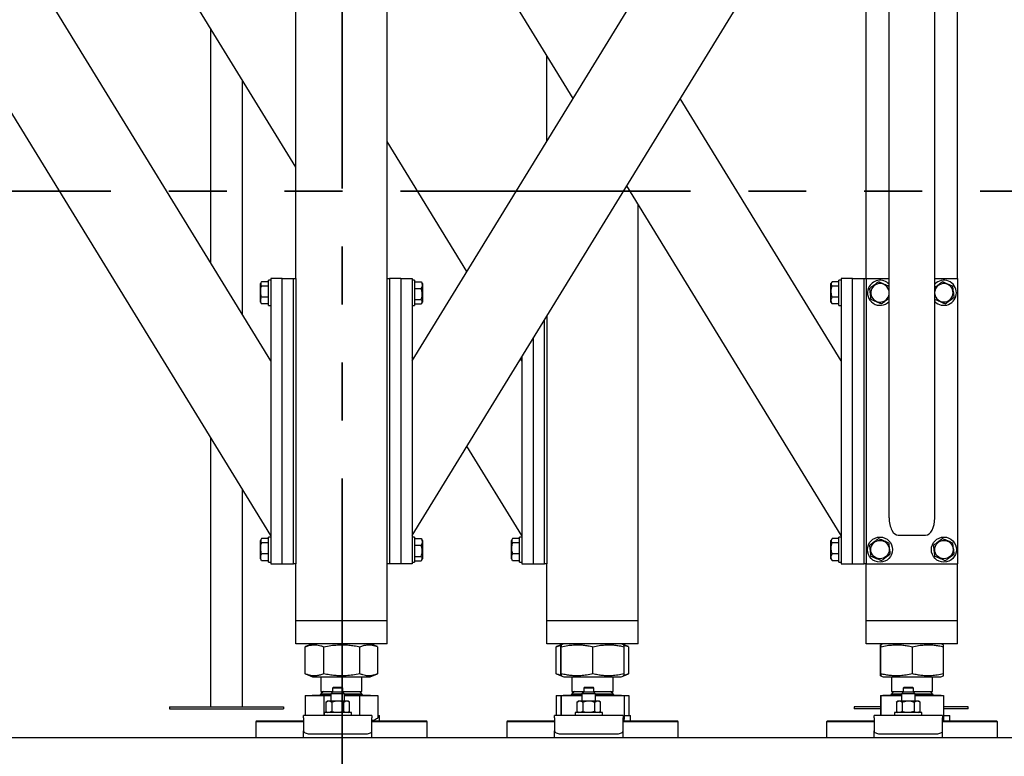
# Model space of a CAD drawing. Header units: millimetres. Extents: x 5 to 589, y 5 to 415.
# Tile 30 of 120: x 105 to 126, y 321 to 337. Entities that reach past the tile are written whole.
import ezdxf

# ---------------------------------------------------------------- set-up
doc = ezdxf.new("R2010")
doc.units = ezdxf.units.MM
doc.linetypes.add('PHANTOM', pattern=[12.7, 6.35, -1.27, 1.27, -1.27, 1.27, -1.27])
doc.layers.add('TRAIT-FORT', color=4, linetype='Continuous', lineweight=25)

msp = doc.modelspace()

# ---------------------------------------------------------------- linework, layer by layer
at = {"color": 7, "linetype": 'PHANTOM', "lineweight": 35}
for p, q in [((111.726, 403.636), (111.726, 306.051)), ((195.552, 333.726), (22.959, 333.726))]:
    msp.add_line(p, q, dxfattribs=at)
at = {"layer": 'TRAIT-FORT', "color": 4, "linetype": 'Continuous', "lineweight": 25}
for p, q in [((110.707, 331.813), (110.707, 344.313)), ((112.707, 331.813), (112.707, 344.313)), ((113.257, 330.012), (122.035, 344.313)), ((110.707, 334.253), (104.588, 344.222)), ((110.157, 330.012), (101.63, 343.903)), ((113.257, 326.188), (124.207, 344.028)), ((123.707, 326.571), (123.707, 343.214)), ((124.707, 326.571), (124.707, 343.214)), ((116.784, 335.757), (112.707, 342.399)), ((123.207, 331.813), (123.207, 342.399)), ((125.207, 331.813), (125.207, 342.399)), ((110.157, 326.188), (100.457, 341.992)), ((108.839, 337.297), (108.839, 332.16)), ((116.207, 334.818), (116.207, 336.697)), ((109.539, 331.019), (109.539, 336.157)), ((122.657, 330.012), (119.13, 335.757)), ((114.457, 331.967), (112.707, 334.818)), ((122.657, 326.188), (117.957, 333.846)), ((118.207, 324.313), (118.207, 333.438)), ((110.157, 331.813), (110.157, 325.563)), ((110.407, 331.813), (110.157, 331.813)), ((110.407, 325.563), (110.407, 331.813)), ((110.407, 331.813), (110.657, 331.813)), ((110.657, 325.563), (110.657, 331.813)), ((110.657, 331.813), (110.707, 331.813)), ((110.707, 331.813), (110.707, 325.563)), ((112.707, 325.563), (112.707, 331.813)), ((112.707, 331.813), (112.757, 331.813)), ((112.757, 331.813), (112.757, 325.563)), ((113.007, 331.813), (112.757, 331.813)), ((113.007, 331.813), (113.007, 325.563)), ((113.007, 331.813), (113.257, 331.813)), ((113.257, 331.813), (113.257, 325.563)), ((122.657, 331.813), (122.657, 325.563)), ((122.907, 331.813), (122.657, 331.813)), ((122.907, 325.563), (122.907, 331.813)), ((122.907, 331.813), (123.157, 331.813)), ((123.157, 325.563), (123.157, 331.813)), ((123.157, 331.813), (123.207, 331.813)), ((123.207, 331.813), (123.207, 325.563)), ((123.207, 331.813), (123.707, 331.813)), ((124.707, 331.813), (125.207, 331.813)), ((125.207, 331.813), (125.207, 325.563)), ((109.949, 331.732), (109.932, 331.703)), ((109.932, 331.299), (109.932, 331.703)), ((110.107, 331.744), (109.957, 331.744)), ((110.107, 331.649), (109.957, 331.649)), ((110.157, 331.776), (110.107, 331.776)), ((110.107, 331.226), (110.107, 331.776)), ((113.307, 331.776), (113.257, 331.776)), ((113.307, 331.776), (113.307, 331.607)), ((113.307, 331.744), (113.457, 331.744)), ((113.307, 331.607), (113.307, 331.226)), ((113.307, 331.596), (113.457, 331.596)), ((113.457, 331.744), (113.464, 331.732)), ((113.482, 331.703), (113.465, 331.732)), ((113.482, 331.703), (113.482, 331.476)), ((122.449, 331.732), (122.432, 331.703)), ((122.432, 331.299), (122.432, 331.703)), ((122.607, 331.744), (122.457, 331.744)), ((122.607, 331.649), (122.457, 331.649)), ((122.657, 331.776), (122.607, 331.776)), ((122.607, 331.226), (122.607, 331.776)), ((110.107, 331.405), (109.957, 331.405)), ((113.482, 331.476), (113.482, 331.299)), ((122.607, 331.405), (122.457, 331.405)), ((124.711, 331.353), (124.707, 331.387)), ((109.932, 331.299), (109.949, 331.27)), ((109.957, 331.257), (109.95, 331.27)), ((110.107, 331.257), (109.957, 331.257)), ((110.107, 331.226), (110.157, 331.226)), ((113.257, 331.226), (113.307, 331.226)), ((113.307, 331.353), (113.457, 331.353)), ((113.307, 331.257), (113.457, 331.257)), ((113.465, 331.27), (113.482, 331.299)), ((122.432, 331.299), (122.449, 331.27)), ((122.457, 331.257), (122.45, 331.27)), ((122.607, 331.257), (122.457, 331.257)), ((122.607, 331.226), (122.657, 331.226)), ((116.207, 330.995), (116.207, 325.563)), ((116.157, 325.563), (116.157, 330.913)), ((115.907, 330.506), (115.907, 325.563)), ((113.284, 330.055), (113.257, 330.099)), ((115.657, 330.099), (115.657, 325.563)), ((115.657, 330.012), (115.63, 330.055)), ((108.839, 328.336), (108.839, 322.435)), ((115.657, 326.188), (114.457, 328.144)), ((109.539, 322.435), (109.539, 327.196)), ((109.949, 326.107), (109.932, 326.078)), ((109.932, 325.674), (109.932, 326.078)), ((110.107, 326.119), (109.957, 326.119)), ((110.107, 326.024), (109.957, 326.024)), ((110.157, 326.151), (110.107, 326.151)), ((110.107, 325.601), (110.107, 326.151)), ((113.307, 326.151), (113.257, 326.151)), ((113.307, 326.151), (113.307, 325.982)), ((113.307, 326.119), (113.457, 326.119)), ((113.307, 325.982), (113.307, 325.601)), ((113.457, 326.119), (113.464, 326.107)), ((113.482, 326.078), (113.465, 326.107)), ((113.482, 326.078), (113.482, 325.851)), ((115.449, 326.107), (115.432, 326.078)), ((115.432, 325.674), (115.432, 326.078)), ((115.607, 326.119), (115.457, 326.119)), ((115.607, 326.024), (115.457, 326.024)), ((115.657, 326.151), (115.607, 326.151)), ((115.607, 325.601), (115.607, 326.151)), ((122.449, 326.107), (122.432, 326.078)), ((122.432, 325.674), (122.432, 326.078)), ((122.607, 326.119), (122.457, 326.119)), ((122.607, 326.024), (122.457, 326.024)), ((122.657, 326.151), (122.607, 326.151)), ((122.607, 325.601), (122.607, 326.151)), ((124.507, 326.188), (123.907, 326.188)), ((110.107, 325.78), (109.957, 325.78)), ((113.307, 325.971), (113.457, 325.971)), ((113.482, 325.851), (113.482, 325.674)), ((115.607, 325.78), (115.457, 325.78)), ((122.607, 325.78), (122.457, 325.78)), ((109.932, 325.674), (109.949, 325.645)), ((109.957, 325.632), (109.95, 325.645)), ((110.107, 325.632), (109.957, 325.632)), ((110.107, 325.601), (110.157, 325.601)), ((110.157, 325.563), (110.407, 325.563)), ((110.407, 325.563), (110.657, 325.563)), ((110.707, 325.563), (110.657, 325.563)), ((110.707, 324.313), (110.707, 325.563)), ((112.707, 324.313), (112.707, 325.563)), ((112.757, 325.563), (112.707, 325.563)), ((113.007, 325.563), (112.757, 325.563)), ((113.257, 325.563), (113.007, 325.563)), ((113.257, 325.601), (113.307, 325.601)), ((113.307, 325.728), (113.457, 325.728)), ((113.307, 325.632), (113.457, 325.632)), ((113.465, 325.645), (113.482, 325.674)), ((115.432, 325.674), (115.449, 325.645)), ((115.457, 325.632), (115.45, 325.645)), ((115.607, 325.632), (115.457, 325.632)), ((115.607, 325.601), (115.657, 325.601)), ((115.657, 325.563), (115.907, 325.563)), ((115.907, 325.563), (116.157, 325.563)), ((116.207, 325.563), (116.157, 325.563)), ((116.207, 324.313), (116.207, 325.563)), ((122.432, 325.674), (122.449, 325.645)), ((122.457, 325.632), (122.45, 325.645)), ((122.607, 325.632), (122.457, 325.632)), ((122.607, 325.601), (122.657, 325.601)), ((122.657, 325.563), (122.907, 325.563)), ((122.907, 325.563), (123.157, 325.563)), ((123.207, 325.563), (123.157, 325.563)), ((123.207, 324.313), (123.207, 325.563)), ((123.207, 325.563), (125.207, 325.563)), ((125.207, 324.313), (125.207, 325.563)), ((110.907, 324.313), (110.707, 324.313)), ((110.707, 323.813), (110.707, 324.313)), ((112.507, 324.313), (110.907, 324.313)), ((112.707, 324.313), (112.507, 324.313)), ((112.707, 323.813), (112.707, 324.313)), ((116.407, 324.313), (116.207, 324.313)), ((116.207, 323.813), (116.207, 324.313)), ((118.007, 324.313), (116.407, 324.313)), ((118.207, 324.313), (118.007, 324.313)), ((118.207, 323.813), (118.207, 324.313)), ((123.407, 324.313), (123.207, 324.313)), ((123.207, 323.813), (123.207, 324.313)), ((125.007, 324.313), (123.407, 324.313)), ((125.207, 324.313), (125.007, 324.313)), ((125.207, 323.813), (125.207, 324.313)), ((110.907, 323.813), (110.707, 323.813)), ((112.507, 323.813), (110.907, 323.813)), ((110.919, 323.75), (110.913, 323.748)), ((110.913, 323.154), (110.913, 323.748)), ((111.076, 323.813), (110.919, 323.75)), ((111.318, 323.154), (111.318, 323.748)), ((112.112, 323.154), (112.112, 323.748)), ((112.495, 323.75), (112.338, 323.813)), ((112.501, 323.154), (112.501, 323.748)), ((112.707, 323.813), (112.507, 323.813)), ((116.407, 323.813), (116.207, 323.813)), ((118.007, 323.813), (116.407, 323.813)), ((116.419, 323.75), (116.413, 323.748)), ((116.413, 323.154), (116.413, 323.748)), ((116.518, 323.79), (116.419, 323.75)), ((116.515, 323.154), (116.515, 323.748)), ((116.576, 323.813), (116.519, 323.79)), ((116.524, 323.154), (116.524, 323.748)), ((117.217, 323.154), (117.217, 323.748)), ((117.895, 323.79), (117.838, 323.813)), ((117.995, 323.75), (117.895, 323.79)), ((117.899, 323.154), (117.899, 323.748)), ((118.001, 323.154), (118.001, 323.748)), ((118.207, 323.813), (118.007, 323.813)), ((123.407, 323.813), (123.207, 323.813)), ((125.007, 323.813), (123.407, 323.813)), ((123.515, 323.154), (123.515, 323.748)), ((123.576, 323.813), (123.519, 323.79)), ((123.524, 323.154), (123.524, 323.748)), ((124.217, 323.154), (124.217, 323.748)), ((124.895, 323.79), (124.838, 323.813)), ((124.899, 323.154), (124.899, 323.748)), ((125.207, 323.813), (125.007, 323.813)), ((110.913, 323.154), (110.919, 323.152)), ((110.919, 323.152), (111.076, 323.088)), ((111.076, 323.088), (111.398, 323.088)), ((111.257, 323.088), (111.257, 322.768)), ((111.398, 323.088), (112.338, 323.088)), ((112.157, 322.768), (112.157, 323.088)), ((112.338, 323.088), (112.495, 323.152)), ((116.413, 323.154), (116.419, 323.152)), ((116.419, 323.152), (116.519, 323.112)), ((116.519, 323.112), (116.576, 323.088)), ((116.576, 323.088), (117.757, 323.088)), ((116.757, 323.088), (116.757, 322.768)), ((117.657, 322.768), (117.657, 323.088)), ((117.757, 323.088), (117.838, 323.088)), ((117.838, 323.088), (117.895, 323.112)), ((117.895, 323.112), (117.995, 323.152)), ((123.519, 323.112), (123.576, 323.088)), ((123.576, 323.088), (124.757, 323.088)), ((123.757, 323.088), (123.757, 322.768)), ((124.657, 322.768), (124.657, 323.088)), ((124.757, 323.088), (124.838, 323.088)), ((124.838, 323.088), (124.895, 323.112)), ((111.311, 322.768), (111.257, 322.713)), ((111.257, 322.768), (111.514, 322.768)), ((111.514, 322.755), (111.476, 322.718)), ((111.526, 322.855), (111.514, 322.843)), ((111.514, 322.843), (111.514, 322.755)), ((111.739, 322.843), (111.514, 322.843)), ((111.739, 322.755), (111.514, 322.755)), ((111.726, 322.855), (111.526, 322.855)), ((111.739, 322.843), (111.726, 322.855)), ((111.739, 322.755), (111.739, 322.843)), ((111.739, 322.768), (112.157, 322.768)), ((111.776, 322.718), (111.739, 322.755)), ((112.157, 322.713), (112.103, 322.768)), ((116.811, 322.768), (116.757, 322.713)), ((116.757, 322.768), (117.014, 322.768)), ((117.014, 322.755), (116.976, 322.718)), ((117.026, 322.855), (117.014, 322.843)), ((117.014, 322.843), (117.014, 322.755)), ((117.239, 322.843), (117.014, 322.843)), ((117.239, 322.755), (117.014, 322.755)), ((117.226, 322.855), (117.026, 322.855)), ((117.239, 322.843), (117.226, 322.855)), ((117.239, 322.755), (117.239, 322.843)), ((117.239, 322.768), (117.657, 322.768)), ((117.276, 322.718), (117.239, 322.755)), ((117.657, 322.713), (117.603, 322.768)), ((123.811, 322.768), (123.757, 322.713)), ((123.757, 322.768), (124.014, 322.768)), ((124.014, 322.755), (123.976, 322.718)), ((124.026, 322.855), (124.014, 322.843)), ((124.014, 322.843), (124.014, 322.755)), ((124.239, 322.843), (124.014, 322.843)), ((124.239, 322.755), (124.014, 322.755)), ((124.226, 322.855), (124.026, 322.855)), ((124.239, 322.843), (124.226, 322.855)), ((124.239, 322.755), (124.239, 322.843)), ((124.239, 322.768), (124.657, 322.768)), ((124.276, 322.718), (124.239, 322.755)), ((124.657, 322.713), (124.603, 322.768)), ((110.913, 322.683), (110.913, 322.243)), ((110.913, 322.683), (111.318, 322.683)), ((111.068, 322.688), (111.068, 322.683)), ((111.068, 322.688), (111.476, 322.688)), ((111.257, 322.713), (111.476, 322.713)), ((111.318, 322.683), (111.476, 322.683)), ((111.318, 322.683), (111.318, 322.243)), ((111.401, 322.555), (111.364, 322.529)), ((111.366, 322.53), (111.366, 322.33)), ((111.43, 322.555), (111.401, 322.555)), ((111.623, 322.555), (111.43, 322.555)), ((111.476, 322.718), (111.476, 322.555)), ((111.776, 322.718), (111.476, 322.718)), ((111.493, 322.53), (111.493, 322.33)), ((111.819, 322.555), (111.623, 322.555)), ((111.753, 322.53), (111.753, 322.33)), ((111.776, 322.555), (111.776, 322.718)), ((111.776, 322.713), (112.157, 322.713)), ((111.776, 322.688), (112.346, 322.688)), ((111.776, 322.683), (112.112, 322.683)), ((111.851, 322.555), (111.819, 322.555)), ((111.884, 322.532), (111.851, 322.555)), ((111.886, 322.33), (111.886, 322.53)), ((112.112, 322.243), (112.112, 322.683)), ((112.112, 322.683), (112.501, 322.683)), ((112.346, 322.683), (112.346, 322.688)), ((112.501, 322.683), (112.501, 322.187)), ((116.413, 322.683), (116.413, 322.243)), ((116.413, 322.683), (116.515, 322.683)), ((116.515, 322.683), (116.515, 322.243)), ((116.515, 322.683), (116.524, 322.683)), ((116.524, 322.683), (116.524, 322.243)), ((116.524, 322.683), (116.976, 322.683)), ((116.568, 322.688), (116.568, 322.683)), ((116.568, 322.688), (116.976, 322.688)), ((116.757, 322.713), (116.82, 322.713)), ((116.82, 322.713), (116.976, 322.713)), ((116.901, 322.555), (116.864, 322.529)), ((116.866, 322.53), (116.866, 322.33)), ((116.93, 322.555), (116.901, 322.555)), ((117.123, 322.555), (116.93, 322.555)), ((116.976, 322.718), (116.976, 322.555)), ((117.276, 322.718), (116.976, 322.718)), ((116.993, 322.53), (116.993, 322.33)), ((117.319, 322.555), (117.123, 322.555)), ((117.253, 322.53), (117.253, 322.33)), ((117.276, 322.555), (117.276, 322.718)), ((117.276, 322.713), (117.657, 322.713)), ((117.276, 322.688), (117.846, 322.688)), ((117.276, 322.683), (117.899, 322.683)), ((117.351, 322.555), (117.319, 322.555)), ((117.384, 322.532), (117.351, 322.555)), ((117.386, 322.33), (117.386, 322.53)), ((117.846, 322.683), (117.846, 322.688)), ((117.899, 322.683), (118.001, 322.683)), ((117.899, 322.683), (117.899, 322.187)), ((118.001, 322.683), (118.001, 322.243)), ((123.515, 322.683), (123.515, 322.243)), ((123.515, 322.683), (123.524, 322.683)), ((123.524, 322.683), (123.524, 322.243)), ((123.524, 322.683), (123.976, 322.683)), ((123.568, 322.688), (123.568, 322.683)), ((123.568, 322.688), (123.976, 322.688)), ((123.757, 322.713), (123.82, 322.713)), ((123.82, 322.713), (123.976, 322.713)), ((123.901, 322.555), (123.864, 322.529)), ((123.866, 322.53), (123.866, 322.33)), ((123.93, 322.555), (123.901, 322.555)), ((124.123, 322.555), (123.93, 322.555)), ((123.976, 322.718), (123.976, 322.555)), ((124.276, 322.718), (123.976, 322.718)), ((123.993, 322.53), (123.993, 322.33)), ((124.319, 322.555), (124.123, 322.555)), ((124.253, 322.53), (124.253, 322.33)), ((124.276, 322.555), (124.276, 322.718)), ((124.276, 322.713), (124.657, 322.713)), ((124.276, 322.688), (124.846, 322.688)), ((124.276, 322.683), (124.899, 322.683)), ((124.351, 322.555), (124.319, 322.555)), ((124.384, 322.532), (124.351, 322.555)), ((124.386, 322.33), (124.386, 322.53)), ((124.846, 322.683), (124.846, 322.688)), ((124.899, 322.683), (124.899, 322.187)), ((107.939, 322.435), (110.439, 322.435)), ((107.939, 322.435), (107.939, 322.385)), ((107.939, 322.385), (110.439, 322.385)), ((110.439, 322.435), (110.439, 322.385)), ((111.368, 322.329), (111.401, 322.305)), ((111.851, 322.305), (111.888, 322.332)), ((116.868, 322.329), (116.901, 322.305)), ((117.351, 322.305), (117.388, 322.332)), ((123.515, 322.435), (122.939, 322.435)), ((122.939, 322.435), (122.939, 322.385)), ((123.515, 322.385), (122.939, 322.385)), ((123.868, 322.329), (123.901, 322.305)), ((124.351, 322.305), (124.388, 322.332)), ((125.439, 322.435), (124.899, 322.435)), ((125.439, 322.385), (124.899, 322.385)), ((125.439, 322.385), (125.439, 322.435)), ((109.857, 322.126), (109.832, 322.101)), ((109.832, 322.101), (109.832, 321.751)), ((110.876, 322.101), (109.832, 322.101)), ((109.857, 322.126), (110.876, 322.126)), ((112.376, 322.243), (110.876, 322.243)), ((110.876, 322.189), (110.876, 322.243)), ((110.876, 322.189), (110.876, 321.904)), ((111.326, 322.305), (111.326, 322.243)), ((111.884, 322.305), (111.326, 322.305)), ((111.926, 322.305), (111.884, 322.305)), ((111.926, 322.243), (111.926, 322.305)), ((112.376, 322.243), (112.376, 322.189)), ((112.376, 321.904), (112.376, 322.189)), ((112.376, 322.126), (113.557, 322.126)), ((113.582, 322.101), (112.376, 322.101)), ((112.394, 322.126), (112.496, 322.184)), ((112.501, 322.243), (112.538, 322.243)), ((112.538, 322.126), (112.538, 322.243)), ((113.582, 322.101), (113.557, 322.126)), ((113.582, 321.751), (113.582, 322.101)), ((115.357, 322.126), (115.332, 322.101)), ((115.332, 322.101), (115.332, 321.751)), ((116.376, 322.101), (115.332, 322.101)), ((115.357, 322.126), (116.376, 322.126)), ((117.876, 322.243), (116.376, 322.243)), ((116.376, 322.189), (116.376, 322.243)), ((116.376, 322.189), (116.376, 321.904)), ((116.826, 322.305), (116.826, 322.243)), ((117.384, 322.305), (116.826, 322.305)), ((117.426, 322.305), (117.384, 322.305)), ((117.426, 322.243), (117.426, 322.305)), ((117.876, 322.243), (117.876, 322.189)), ((117.876, 321.904), (117.876, 322.189)), ((117.876, 322.181), (117.899, 322.187)), ((117.876, 322.126), (119.057, 322.126)), ((119.082, 322.101), (117.876, 322.101)), ((117.899, 322.243), (118.038, 322.243)), ((118.038, 322.126), (118.038, 322.243)), ((119.082, 322.101), (119.057, 322.126)), ((119.082, 321.751), (119.082, 322.101)), ((122.357, 322.126), (122.332, 322.101)), ((122.332, 322.101), (122.332, 321.751)), ((123.376, 322.101), (122.332, 322.101)), ((122.357, 322.126), (123.376, 322.126)), ((124.876, 322.243), (123.376, 322.243)), ((123.376, 322.189), (123.376, 322.243)), ((123.376, 322.189), (123.376, 321.904)), ((123.826, 322.305), (123.826, 322.243)), ((124.384, 322.305), (123.826, 322.305)), ((124.426, 322.305), (124.384, 322.305)), ((124.426, 322.243), (124.426, 322.305)), ((124.876, 322.243), (124.876, 322.189)), ((124.876, 321.904), (124.876, 322.189)), ((124.876, 322.181), (124.899, 322.187)), ((124.876, 322.126), (126.057, 322.126)), ((126.082, 322.101), (124.876, 322.101)), ((124.899, 322.243), (125.038, 322.243)), ((125.038, 322.126), (125.038, 322.243)), ((126.082, 322.101), (126.057, 322.126)), ((126.082, 321.751), (126.082, 322.101)), ((110.876, 321.751), (110.876, 321.904)), ((112.376, 321.751), (112.376, 321.904)), ((116.376, 321.751), (116.376, 321.904)), ((117.876, 321.751), (117.876, 321.904)), ((123.376, 321.751), (123.376, 321.904)), ((124.876, 321.751), (124.876, 321.904)), ((184.189, 321.751), (34.189, 321.751)), ((111.001, 321.841), (112.251, 321.841)), ((116.501, 321.841), (117.751, 321.841)), ((123.501, 321.841), (124.751, 321.841))]:
    msp.add_line(p, q, dxfattribs=at)
at = {"layer": 'TRAIT-FORT', "color": 4, "linetype": 'Continuous', "lineweight": 25, "flags": 128}
for points in [[(110.876, 321.904), (110.879, 321.891), (110.886, 321.88), (110.897, 321.869), (110.913, 321.859), (110.932, 321.852), (110.953, 321.846), (110.977, 321.842), (111.001, 321.841)], [(112.251, 321.841), (112.276, 321.842), (112.299, 321.846), (112.321, 321.852), (112.34, 321.859), (112.355, 321.869), (112.367, 321.88), (112.374, 321.891), (112.376, 321.904)], [(116.376, 321.904), (116.379, 321.891), (116.386, 321.88), (116.397, 321.869), (116.413, 321.859), (116.432, 321.852), (116.453, 321.846), (116.477, 321.842), (116.501, 321.841)], [(117.751, 321.841), (117.776, 321.842), (117.799, 321.846), (117.821, 321.852), (117.84, 321.859), (117.855, 321.869), (117.867, 321.88), (117.874, 321.891), (117.876, 321.904)], [(123.376, 321.904), (123.379, 321.891), (123.386, 321.88), (123.397, 321.869), (123.413, 321.859), (123.432, 321.852), (123.453, 321.846), (123.477, 321.842), (123.501, 321.841)], [(124.751, 321.841), (124.776, 321.842), (124.799, 321.846), (124.821, 321.852), (124.84, 321.859), (124.855, 321.869), (124.867, 321.88), (124.874, 321.891), (124.876, 321.904)]]:
    msp.add_lwpolyline(points, dxfattribs=at)
at = {"layer": 'TRAIT-FORT', "color": 4, "linetype": 'Continuous', "lineweight": 25}
for centre, radius in [((123.507, 325.876), 0.275), ((123.507, 325.876), 0.202), ((124.907, 325.876), 0.275), ((124.907, 325.876), 0.202)]:
    msp.add_circle(centre, radius, dxfattribs=at)
for centre, radius, start, end in [((123.507, 331.501), 0.275, 157.2765, 316.6582), ((123.507, 331.501), 0.275, 43.3418, 157.2765), ((123.507, 331.501), 0.202, 7.8151, 187.0938), ((124.907, 331.501), 0.275, 223.3418, 136.6582), ((124.907, 331.501), 0.202, 187.0938, 172.1849), ((123.507, 331.501), 0.202, 187.0938, 352.1849), ((111.232, 322.713), 0.025, 270, 0), ((112.182, 322.713), 0.025, 180, 270), ((116.732, 322.713), 0.025, 270, 0), ((117.682, 322.713), 0.025, 180, 270), ((123.732, 322.713), 0.025, 270, 0), ((124.682, 322.713), 0.025, 180, 270)]:
    msp.add_arc(centre, radius, start, end, dxfattribs=at)
for centre, start_param, end_param in [((123.907, 326.571), 1.570796, 3.141593), ((124.507, 326.571), 3.141593, 4.712389)]:
    msp.add_ellipse(centre, major_axis=(0, 0.382), ratio=0.523113, start_param=start_param, end_param=end_param, dxfattribs=at)
for points, knots in [([(109.957, 331.405), (109.949, 331.436), (109.937, 331.488), (109.938, 331.562), (109.947, 331.612), (109.955, 331.641), (109.957, 331.649)], [0, 0, 0, 0, 0.385549, 0.637642, 0.896546, 1, 1, 1, 1]), ([(109.957, 331.744), (109.952, 331.736), (109.94, 331.719), (109.936, 331.695), (109.942, 331.671), (109.952, 331.656), (109.957, 331.649)], [0, 0, 0, 0, 0.264605, 0.534948, 0.765343, 1, 1, 1, 1]), ([(113.457, 331.744), (113.462, 331.732), (113.473, 331.706), (113.477, 331.667), (113.471, 331.63), (113.462, 331.608), (113.457, 331.596)], [0, 0, 0, 0, 0.264605, 0.534948, 0.765343, 1, 1, 1, 1]), ([(113.457, 331.353), (113.464, 331.384), (113.477, 331.435), (113.476, 331.51), (113.467, 331.56), (113.459, 331.588), (113.457, 331.596)], [0, 0, 0, 0, 0.385549, 0.637642, 0.896546, 1, 1, 1, 1]), ([(122.457, 331.405), (122.449, 331.436), (122.437, 331.488), (122.438, 331.562), (122.447, 331.612), (122.455, 331.641), (122.457, 331.649)], [0, 0, 0, 0, 0.385549, 0.637642, 0.896546, 1, 1, 1, 1]), ([(122.457, 331.744), (122.452, 331.736), (122.44, 331.719), (122.436, 331.695), (122.442, 331.671), (122.452, 331.656), (122.457, 331.649)], [0, 0, 0, 0, 0.264605, 0.534948, 0.765343, 1, 1, 1, 1]), ([(123.477, 331.744), (123.46, 331.732), (123.425, 331.706), (123.374, 331.667), (123.326, 331.63), (123.296, 331.608), (123.281, 331.596)], [0, 0, 0, 0, 0.264605, 0.534948, 0.765343, 1, 1, 1, 1]), ([(123.311, 331.353), (123.307, 331.384), (123.301, 331.435), (123.292, 331.51), (123.286, 331.56), (123.282, 331.588), (123.281, 331.596)], [0, 0, 0, 0, 0.385549, 0.637642, 0.896546, 1, 1, 1, 1]), ([(123.477, 331.744), (123.496, 331.736), (123.536, 331.719), (123.595, 331.695), (123.651, 331.671), (123.685, 331.656), (123.703, 331.649)], [0, 0, 0, 0, 0.2646049, 0.5349477, 0.7653431, 1, 1, 1, 1]), ([(123.707, 331.615), (123.707, 331.618), (123.705, 331.629), (123.704, 331.641), (123.703, 331.649)], [0, 0, 0, 0, 0.277734, 1, 1, 1, 1]), ([(124.877, 331.744), (124.86, 331.732), (124.825, 331.706), (124.774, 331.667), (124.735, 331.637), (124.713, 331.621), (124.707, 331.616)], [0, 0, 0, 0, 0.3057505, 0.6181311, 0.8843525, 1, 1, 1, 1]), ([(124.877, 331.744), (124.896, 331.736), (124.936, 331.719), (124.995, 331.695), (125.051, 331.671), (125.085, 331.656), (125.103, 331.649)], [0, 0, 0, 0, 0.2646049, 0.5349477, 0.7653431, 1, 1, 1, 1]), ([(125.133, 331.405), (125.129, 331.436), (125.123, 331.488), (125.113, 331.562), (125.107, 331.612), (125.104, 331.641), (125.103, 331.649)], [0, 0, 0, 0, 0.385549, 0.637642, 0.896546, 1, 1, 1, 1]), ([(109.957, 331.257), (109.952, 331.27), (109.94, 331.296), (109.936, 331.335), (109.942, 331.372), (109.952, 331.394), (109.957, 331.405)], [0, 0, 0, 0, 0.264605, 0.534948, 0.765343, 1, 1, 1, 1]), ([(122.457, 331.257), (122.452, 331.27), (122.44, 331.296), (122.436, 331.335), (122.442, 331.372), (122.452, 331.394), (122.457, 331.405)], [0, 0, 0, 0, 0.264605, 0.534948, 0.765343, 1, 1, 1, 1]), ([(123.537, 331.257), (123.554, 331.27), (123.589, 331.296), (123.639, 331.335), (123.679, 331.365), (123.701, 331.381), (123.707, 331.386)], [0, 0, 0, 0, 0.3057505, 0.6181311, 0.8843525, 1, 1, 1, 1]), ([(124.937, 331.257), (124.954, 331.27), (124.989, 331.296), (125.039, 331.335), (125.088, 331.372), (125.118, 331.394), (125.133, 331.405)], [0, 0, 0, 0, 0.2646049, 0.5349477, 0.7653431, 1, 1, 1, 1]), ([(113.457, 331.257), (113.462, 331.266), (113.473, 331.283), (113.477, 331.307), (113.471, 331.331), (113.462, 331.346), (113.457, 331.353)], [0, 0, 0, 0, 0.264605, 0.534948, 0.765343, 1, 1, 1, 1]), ([(123.537, 331.257), (123.518, 331.266), (123.478, 331.283), (123.419, 331.307), (123.363, 331.331), (123.329, 331.346), (123.311, 331.353)], [0, 0, 0, 0, 0.264605, 0.534948, 0.765343, 1, 1, 1, 1]), ([(124.937, 331.257), (124.918, 331.266), (124.878, 331.283), (124.819, 331.307), (124.763, 331.331), (124.729, 331.346), (124.711, 331.353)], [0, 0, 0, 0, 0.264605, 0.534948, 0.765343, 1, 1, 1, 1]), ([(109.957, 325.78), (109.949, 325.811), (109.937, 325.863), (109.938, 325.937), (109.947, 325.987), (109.955, 326.016), (109.957, 326.024)], [0, 0, 0, 0, 0.385549, 0.637642, 0.896546, 1, 1, 1, 1]), ([(109.957, 326.119), (109.952, 326.111), (109.94, 326.094), (109.936, 326.07), (109.942, 326.046), (109.952, 326.031), (109.957, 326.024)], [0, 0, 0, 0, 0.264605, 0.534948, 0.765343, 1, 1, 1, 1]), ([(113.457, 326.119), (113.462, 326.107), (113.473, 326.081), (113.477, 326.042), (113.471, 326.005), (113.462, 325.983), (113.457, 325.971)], [0, 0, 0, 0, 0.2646049, 0.5349477, 0.7653431, 1, 1, 1, 1]), ([(115.457, 325.78), (115.449, 325.811), (115.437, 325.863), (115.438, 325.937), (115.447, 325.987), (115.455, 326.016), (115.457, 326.024)], [0, 0, 0, 0, 0.385549, 0.637642, 0.896546, 1, 1, 1, 1]), ([(115.457, 326.119), (115.452, 326.111), (115.44, 326.094), (115.436, 326.07), (115.442, 326.046), (115.452, 326.031), (115.457, 326.024)], [0, 0, 0, 0, 0.264605, 0.534948, 0.765343, 1, 1, 1, 1]), ([(122.457, 325.78), (122.449, 325.811), (122.437, 325.863), (122.438, 325.937), (122.447, 325.987), (122.455, 326.016), (122.457, 326.024)], [0, 0, 0, 0, 0.385549, 0.637642, 0.896546, 1, 1, 1, 1]), ([(122.457, 326.119), (122.452, 326.111), (122.44, 326.094), (122.436, 326.07), (122.442, 326.046), (122.452, 326.031), (122.457, 326.024)], [0, 0, 0, 0, 0.264605, 0.534948, 0.765343, 1, 1, 1, 1]), ([(123.477, 326.119), (123.46, 326.107), (123.425, 326.081), (123.374, 326.042), (123.326, 326.005), (123.296, 325.983), (123.281, 325.971)], [0, 0, 0, 0, 0.264605, 0.534948, 0.765343, 1, 1, 1, 1]), ([(123.477, 326.119), (123.496, 326.111), (123.536, 326.094), (123.595, 326.07), (123.651, 326.046), (123.685, 326.031), (123.703, 326.024)], [0, 0, 0, 0, 0.2646049, 0.5349477, 0.7653431, 1, 1, 1, 1]), ([(123.733, 325.78), (123.729, 325.811), (123.723, 325.863), (123.713, 325.937), (123.707, 325.987), (123.704, 326.016), (123.703, 326.024)], [0, 0, 0, 0, 0.385549, 0.637642, 0.896546, 1, 1, 1, 1]), ([(124.877, 326.119), (124.86, 326.107), (124.825, 326.081), (124.774, 326.042), (124.726, 326.005), (124.696, 325.983), (124.681, 325.971)], [0, 0, 0, 0, 0.264605, 0.534948, 0.765343, 1, 1, 1, 1]), ([(124.877, 326.119), (124.896, 326.111), (124.936, 326.094), (124.995, 326.07), (125.051, 326.046), (125.085, 326.031), (125.103, 326.024)], [0, 0, 0, 0, 0.2646049, 0.5349477, 0.7653431, 1, 1, 1, 1]), ([(125.133, 325.78), (125.129, 325.811), (125.123, 325.863), (125.113, 325.937), (125.107, 325.987), (125.104, 326.016), (125.103, 326.024)], [0, 0, 0, 0, 0.385549, 0.637642, 0.896546, 1, 1, 1, 1]), ([(109.957, 325.632), (109.952, 325.645), (109.94, 325.671), (109.936, 325.71), (109.942, 325.747), (109.952, 325.769), (109.957, 325.78)], [0, 0, 0, 0, 0.264605, 0.534948, 0.765343, 1, 1, 1, 1]), ([(113.457, 325.728), (113.464, 325.759), (113.477, 325.81), (113.476, 325.885), (113.467, 325.935), (113.459, 325.963), (113.457, 325.971)], [0, 0, 0, 0, 0.385549, 0.637642, 0.896546, 1, 1, 1, 1]), ([(115.457, 325.632), (115.452, 325.645), (115.44, 325.671), (115.436, 325.71), (115.442, 325.747), (115.452, 325.769), (115.457, 325.78)], [0, 0, 0, 0, 0.264605, 0.534948, 0.765343, 1, 1, 1, 1]), ([(122.457, 325.632), (122.452, 325.645), (122.44, 325.671), (122.436, 325.71), (122.442, 325.747), (122.452, 325.769), (122.457, 325.78)], [0, 0, 0, 0, 0.264605, 0.534948, 0.765343, 1, 1, 1, 1]), ([(123.311, 325.728), (123.307, 325.759), (123.301, 325.81), (123.292, 325.885), (123.286, 325.935), (123.282, 325.963), (123.281, 325.971)], [0, 0, 0, 0, 0.385549, 0.637642, 0.896546, 1, 1, 1, 1]), ([(123.537, 325.632), (123.554, 325.645), (123.589, 325.671), (123.639, 325.71), (123.688, 325.747), (123.718, 325.769), (123.733, 325.78)], [0, 0, 0, 0, 0.264605, 0.534948, 0.765343, 1, 1, 1, 1]), ([(124.711, 325.728), (124.707, 325.759), (124.701, 325.81), (124.692, 325.885), (124.686, 325.935), (124.682, 325.963), (124.681, 325.971)], [0, 0, 0, 0, 0.385549, 0.637642, 0.896546, 1, 1, 1, 1]), ([(124.937, 325.632), (124.954, 325.645), (124.989, 325.671), (125.039, 325.71), (125.088, 325.747), (125.118, 325.769), (125.133, 325.78)], [0, 0, 0, 0, 0.264605, 0.534948, 0.765343, 1, 1, 1, 1]), ([(113.457, 325.632), (113.462, 325.641), (113.473, 325.658), (113.477, 325.682), (113.471, 325.706), (113.462, 325.721), (113.457, 325.728)], [0, 0, 0, 0, 0.264605, 0.534948, 0.765343, 1, 1, 1, 1]), ([(123.537, 325.632), (123.518, 325.641), (123.478, 325.658), (123.419, 325.682), (123.363, 325.706), (123.329, 325.721), (123.311, 325.728)], [0, 0, 0, 0, 0.264605, 0.534948, 0.765343, 1, 1, 1, 1]), ([(124.937, 325.632), (124.918, 325.641), (124.878, 325.658), (124.819, 325.682), (124.763, 325.706), (124.729, 325.721), (124.711, 325.728)], [0, 0, 0, 0, 0.264605, 0.534948, 0.765343, 1, 1, 1, 1]), ([(110.913, 323.748), (110.94, 323.757), (110.991, 323.776), (111.067, 323.79), (111.134, 323.792), (111.196, 323.785), (111.256, 323.771), (111.297, 323.756), (111.318, 323.748)], [0, 0, 0, 0, 0.202068, 0.3827, 0.555315, 0.692992, 0.838894, 1, 1, 1, 1]), ([(111.318, 323.748), (111.371, 323.757), (111.472, 323.776), (111.619, 323.79), (111.75, 323.792), (111.872, 323.785), (111.99, 323.771), (112.07, 323.756), (112.112, 323.748)], [0, 0, 0, 0, 0.202068, 0.3827, 0.555315, 0.692992, 0.838894, 1, 1, 1, 1]), ([(112.112, 323.748), (112.138, 323.757), (112.187, 323.776), (112.259, 323.79), (112.324, 323.792), (112.383, 323.785), (112.439, 323.771), (112.476, 323.757), (112.495, 323.75)], [0, 0, 0, 0, 0.205279, 0.388781, 0.564138, 0.704003, 0.852224, 1, 1, 1, 1]), ([(116.413, 323.748), (116.44, 323.758), (116.475, 323.771), (116.51, 323.777), (116.517, 323.779)], [0, 0, 0, 0, 0.783639, 1, 1, 1, 1]), ([(116.515, 323.748), (116.515, 323.757), (116.517, 323.776), (116.518, 323.79), (116.52, 323.792), (116.521, 323.785), (116.523, 323.771), (116.524, 323.756), (116.524, 323.748)], [0, 0, 0, 0, 0.202068, 0.3827, 0.555315, 0.692992, 0.838894, 1, 1, 1, 1]), ([(116.524, 323.748), (116.571, 323.757), (116.658, 323.776), (116.787, 323.79), (116.901, 323.792), (117.007, 323.785), (117.11, 323.771), (117.18, 323.756), (117.217, 323.748)], [0, 0, 0, 0, 0.202068, 0.3827, 0.555315, 0.692992, 0.838894, 1, 1, 1, 1]), ([(117.217, 323.748), (117.262, 323.757), (117.348, 323.776), (117.475, 323.79), (117.588, 323.792), (117.692, 323.785), (117.794, 323.771), (117.863, 323.756), (117.899, 323.748)], [0, 0, 0, 0, 0.202068, 0.3827, 0.555315, 0.692992, 0.838894, 1, 1, 1, 1]), ([(117.899, 323.748), (117.899, 323.757), (117.897, 323.776), (117.896, 323.789), (117.895, 323.789), (117.894, 323.789)], [0, 0, 0, 0, 0.412744, 0.781701, 1, 1, 1, 1]), ([(117.897, 323.78), (117.911, 323.777), (117.944, 323.77), (117.976, 323.757), (117.995, 323.75)], [0, 0, 0, 0, 0.426746, 1, 1, 1, 1]), ([(123.515, 323.748), (123.515, 323.757), (123.517, 323.776), (123.518, 323.79), (123.52, 323.792), (123.521, 323.785), (123.523, 323.771), (123.524, 323.756), (123.524, 323.748)], [0, 0, 0, 0, 0.202068, 0.3827, 0.555315, 0.692992, 0.838894, 1, 1, 1, 1]), ([(123.524, 323.748), (123.571, 323.757), (123.658, 323.776), (123.787, 323.79), (123.901, 323.792), (124.007, 323.785), (124.11, 323.771), (124.18, 323.756), (124.217, 323.748)], [0, 0, 0, 0, 0.202068, 0.3827, 0.555315, 0.692992, 0.838894, 1, 1, 1, 1]), ([(124.217, 323.748), (124.262, 323.757), (124.348, 323.776), (124.475, 323.79), (124.588, 323.792), (124.692, 323.785), (124.794, 323.771), (124.863, 323.756), (124.899, 323.748)], [0, 0, 0, 0, 0.202068, 0.3827, 0.555315, 0.692992, 0.838894, 1, 1, 1, 1]), ([(124.899, 323.748), (124.899, 323.757), (124.897, 323.776), (124.896, 323.789), (124.895, 323.789), (124.894, 323.789)], [0, 0, 0, 0, 0.412744, 0.781701, 1, 1, 1, 1]), ([(111.318, 323.154), (111.291, 323.145), (111.24, 323.126), (111.165, 323.112), (111.098, 323.11), (111.036, 323.117), (110.976, 323.131), (110.935, 323.146), (110.913, 323.154)], [0, 0, 0, 0, 0.202068, 0.3827, 0.555315, 0.692992, 0.838894, 1, 1, 1, 1]), ([(112.112, 323.154), (112.059, 323.145), (111.959, 323.126), (111.811, 323.112), (111.68, 323.11), (111.559, 323.117), (111.441, 323.131), (111.361, 323.146), (111.318, 323.154)], [0, 0, 0, 0, 0.202068, 0.3827, 0.555315, 0.692992, 0.838894, 1, 1, 1, 1]), ([(112.495, 323.152), (112.471, 323.143), (112.424, 323.126), (112.353, 323.112), (112.289, 323.11), (112.23, 323.117), (112.172, 323.131), (112.133, 323.146), (112.112, 323.154)], [0, 0, 0, 0, 0.189409, 0.372906, 0.54826, 0.688121, 0.836338, 1, 1, 1, 1]), ([(116.517, 323.123), (116.504, 323.126), (116.469, 323.133), (116.435, 323.146), (116.413, 323.154)], [0, 0, 0, 0, 0.375349, 1, 1, 1, 1]), ([(116.524, 323.154), (116.524, 323.145), (116.522, 323.126), (116.521, 323.112), (116.519, 323.11), (116.518, 323.117), (116.516, 323.131), (116.515, 323.146), (116.515, 323.154)], [0, 0, 0, 0, 0.202068, 0.3827, 0.555315, 0.692992, 0.838894, 1, 1, 1, 1]), ([(117.217, 323.154), (117.17, 323.145), (117.083, 323.126), (116.954, 323.112), (116.84, 323.11), (116.734, 323.117), (116.631, 323.131), (116.561, 323.146), (116.524, 323.154)], [0, 0, 0, 0, 0.202068, 0.3827, 0.555315, 0.692992, 0.838894, 1, 1, 1, 1]), ([(117.899, 323.154), (117.854, 323.145), (117.767, 323.126), (117.64, 323.112), (117.528, 323.11), (117.423, 323.117), (117.322, 323.131), (117.253, 323.146), (117.217, 323.154)], [0, 0, 0, 0, 0.202068, 0.3827, 0.555315, 0.692992, 0.838894, 1, 1, 1, 1]), ([(117.894, 323.113), (117.895, 323.112), (117.895, 323.111), (117.896, 323.118), (117.898, 323.131), (117.899, 323.146), (117.899, 323.154)], [0, 0, 0, 0, 0.091747, 0.372947, 0.670947, 1, 1, 1, 1]), ([(117.995, 323.152), (117.971, 323.143), (117.938, 323.13), (117.905, 323.124), (117.897, 323.123)], [0, 0, 0, 0, 0.73605, 1, 1, 1, 1]), ([(123.524, 323.154), (123.524, 323.145), (123.522, 323.126), (123.521, 323.112), (123.519, 323.11), (123.518, 323.117), (123.516, 323.131), (123.515, 323.146), (123.515, 323.154)], [0, 0, 0, 0, 0.202068, 0.3827, 0.555315, 0.692992, 0.838894, 1, 1, 1, 1]), ([(124.217, 323.154), (124.17, 323.145), (124.083, 323.126), (123.954, 323.112), (123.84, 323.11), (123.734, 323.117), (123.631, 323.131), (123.561, 323.146), (123.524, 323.154)], [0, 0, 0, 0, 0.202068, 0.3827, 0.555315, 0.692992, 0.838894, 1, 1, 1, 1]), ([(124.899, 323.154), (124.854, 323.145), (124.767, 323.126), (124.64, 323.112), (124.528, 323.11), (124.423, 323.117), (124.322, 323.131), (124.253, 323.146), (124.217, 323.154)], [0, 0, 0, 0, 0.202068, 0.3827, 0.555315, 0.692992, 0.838894, 1, 1, 1, 1]), ([(124.894, 323.113), (124.895, 323.112), (124.895, 323.111), (124.896, 323.118), (124.898, 323.131), (124.899, 323.146), (124.899, 323.154)], [0, 0, 0, 0, 0.091747, 0.372947, 0.670947, 1, 1, 1, 1]), ([(111.43, 322.555), (111.421, 322.554), (111.403, 322.552), (111.382, 322.541), (111.37, 322.533), (111.366, 322.53)], [0, 0, 0, 0, 0.413688, 0.838028, 1, 1, 1, 1]), ([(111.493, 322.53), (111.483, 322.537), (111.462, 322.551), (111.441, 322.554), (111.43, 322.555)], [0, 0, 0, 0, 0.493244, 1, 1, 1, 1]), ([(111.623, 322.555), (111.605, 322.554), (111.568, 322.552), (111.525, 322.541), (111.5, 322.533), (111.493, 322.53)], [0, 0, 0, 0, 0.413688, 0.838028, 1, 1, 1, 1]), ([(111.753, 322.53), (111.732, 322.537), (111.69, 322.551), (111.646, 322.554), (111.623, 322.555)], [0, 0, 0, 0, 0.493244, 1, 1, 1, 1]), ([(111.819, 322.555), (111.81, 322.554), (111.791, 322.552), (111.769, 322.541), (111.757, 322.533), (111.753, 322.53)], [0, 0, 0, 0, 0.413688, 0.838028, 1, 1, 1, 1]), ([(111.886, 322.53), (111.875, 322.537), (111.854, 322.551), (111.831, 322.554), (111.819, 322.555)], [0, 0, 0, 0, 0.493244, 1, 1, 1, 1]), ([(116.93, 322.555), (116.921, 322.554), (116.903, 322.552), (116.882, 322.541), (116.87, 322.533), (116.866, 322.53)], [0, 0, 0, 0, 0.413688, 0.838028, 1, 1, 1, 1]), ([(116.993, 322.53), (116.983, 322.537), (116.962, 322.551), (116.941, 322.554), (116.93, 322.555)], [0, 0, 0, 0, 0.493244, 1, 1, 1, 1]), ([(117.123, 322.555), (117.105, 322.554), (117.068, 322.552), (117.025, 322.541), (117, 322.533), (116.993, 322.53)], [0, 0, 0, 0, 0.413688, 0.838028, 1, 1, 1, 1]), ([(117.253, 322.53), (117.232, 322.537), (117.19, 322.551), (117.146, 322.554), (117.123, 322.555)], [0, 0, 0, 0, 0.493244, 1, 1, 1, 1]), ([(117.319, 322.555), (117.31, 322.554), (117.291, 322.552), (117.269, 322.541), (117.257, 322.533), (117.253, 322.53)], [0, 0, 0, 0, 0.413688, 0.838028, 1, 1, 1, 1]), ([(117.386, 322.53), (117.375, 322.537), (117.354, 322.551), (117.331, 322.554), (117.319, 322.555)], [0, 0, 0, 0, 0.493244, 1, 1, 1, 1]), ([(123.93, 322.555), (123.921, 322.554), (123.903, 322.552), (123.882, 322.541), (123.87, 322.533), (123.866, 322.53)], [0, 0, 0, 0, 0.413688, 0.838028, 1, 1, 1, 1]), ([(123.993, 322.53), (123.983, 322.537), (123.962, 322.551), (123.941, 322.554), (123.93, 322.555)], [0, 0, 0, 0, 0.493244, 1, 1, 1, 1]), ([(124.123, 322.555), (124.105, 322.554), (124.068, 322.552), (124.025, 322.541), (124, 322.533), (123.993, 322.53)], [0, 0, 0, 0, 0.413688, 0.838028, 1, 1, 1, 1]), ([(124.253, 322.53), (124.232, 322.537), (124.19, 322.551), (124.146, 322.554), (124.123, 322.555)], [0, 0, 0, 0, 0.493244, 1, 1, 1, 1]), ([(124.319, 322.555), (124.31, 322.554), (124.291, 322.552), (124.269, 322.541), (124.257, 322.533), (124.253, 322.53)], [0, 0, 0, 0, 0.413688, 0.838028, 1, 1, 1, 1]), ([(124.386, 322.53), (124.375, 322.537), (124.354, 322.551), (124.331, 322.554), (124.319, 322.555)], [0, 0, 0, 0, 0.493244, 1, 1, 1, 1]), ([(111.43, 322.305), (111.421, 322.306), (111.403, 322.308), (111.382, 322.32), (111.37, 322.328), (111.366, 322.33)], [0, 0, 0, 0, 0.413688, 0.8380277, 1, 1, 1, 1]), ([(111.493, 322.33), (111.483, 322.323), (111.462, 322.309), (111.441, 322.307), (111.43, 322.305)], [0, 0, 0, 0, 0.493244, 1, 1, 1, 1]), ([(111.623, 322.305), (111.605, 322.306), (111.568, 322.308), (111.525, 322.32), (111.5, 322.328), (111.493, 322.33)], [0, 0, 0, 0, 0.413688, 0.838028, 1, 1, 1, 1]), ([(111.753, 322.33), (111.732, 322.323), (111.69, 322.309), (111.646, 322.307), (111.623, 322.305)], [0, 0, 0, 0, 0.4932444, 1, 1, 1, 1]), ([(111.819, 322.305), (111.81, 322.306), (111.791, 322.308), (111.769, 322.32), (111.757, 322.328), (111.753, 322.33)], [0, 0, 0, 0, 0.413688, 0.8380277, 1, 1, 1, 1]), ([(111.886, 322.33), (111.875, 322.323), (111.854, 322.309), (111.831, 322.307), (111.819, 322.305)], [0, 0, 0, 0, 0.493244, 1, 1, 1, 1]), ([(116.93, 322.305), (116.921, 322.306), (116.903, 322.308), (116.882, 322.32), (116.87, 322.328), (116.866, 322.33)], [0, 0, 0, 0, 0.413688, 0.8380277, 1, 1, 1, 1]), ([(116.993, 322.33), (116.983, 322.323), (116.962, 322.309), (116.941, 322.307), (116.93, 322.305)], [0, 0, 0, 0, 0.493244, 1, 1, 1, 1]), ([(117.123, 322.305), (117.105, 322.306), (117.068, 322.308), (117.025, 322.32), (117, 322.328), (116.993, 322.33)], [0, 0, 0, 0, 0.413688, 0.838028, 1, 1, 1, 1]), ([(117.253, 322.33), (117.232, 322.323), (117.19, 322.309), (117.146, 322.307), (117.123, 322.305)], [0, 0, 0, 0, 0.4932444, 1, 1, 1, 1]), ([(117.319, 322.305), (117.31, 322.306), (117.291, 322.308), (117.269, 322.32), (117.257, 322.328), (117.253, 322.33)], [0, 0, 0, 0, 0.413688, 0.8380277, 1, 1, 1, 1]), ([(117.386, 322.33), (117.375, 322.323), (117.354, 322.309), (117.331, 322.307), (117.319, 322.305)], [0, 0, 0, 0, 0.493244, 1, 1, 1, 1]), ([(123.93, 322.305), (123.921, 322.306), (123.903, 322.308), (123.882, 322.32), (123.87, 322.328), (123.866, 322.33)], [0, 0, 0, 0, 0.413688, 0.8380277, 1, 1, 1, 1]), ([(123.993, 322.33), (123.983, 322.323), (123.962, 322.309), (123.941, 322.307), (123.93, 322.305)], [0, 0, 0, 0, 0.493244, 1, 1, 1, 1]), ([(124.123, 322.305), (124.105, 322.306), (124.068, 322.308), (124.025, 322.32), (124, 322.328), (123.993, 322.33)], [0, 0, 0, 0, 0.413688, 0.838028, 1, 1, 1, 1]), ([(124.253, 322.33), (124.232, 322.323), (124.19, 322.309), (124.146, 322.307), (124.123, 322.305)], [0, 0, 0, 0, 0.4932444, 1, 1, 1, 1]), ([(124.319, 322.305), (124.31, 322.306), (124.291, 322.308), (124.269, 322.32), (124.257, 322.328), (124.253, 322.33)], [0, 0, 0, 0, 0.413688, 0.8380277, 1, 1, 1, 1]), ([(124.386, 322.33), (124.375, 322.323), (124.354, 322.309), (124.331, 322.307), (124.319, 322.305)], [0, 0, 0, 0, 0.493244, 1, 1, 1, 1]), ([(112.376, 322.138), (112.385, 322.139), (112.428, 322.145), (112.469, 322.169), (112.501, 322.187)], [0, 0, 0, 0, 0.216703, 1, 1, 1, 1]), ([(117.899, 322.187), (117.898, 322.171), (117.897, 322.146), (117.896, 322.129), (117.895, 322.127), (117.894, 322.126)], [0, 0, 0, 0, 0.495251, 0.746818, 1, 1, 1, 1]), ([(124.899, 322.187), (124.898, 322.171), (124.897, 322.146), (124.896, 322.129), (124.895, 322.127), (124.894, 322.126)], [0, 0, 0, 0, 0.495251, 0.746818, 1, 1, 1, 1])]:
    msp.add_open_spline(points, degree=3, knots=knots, dxfattribs=at)

doc.saveas('drawing.dxf')
